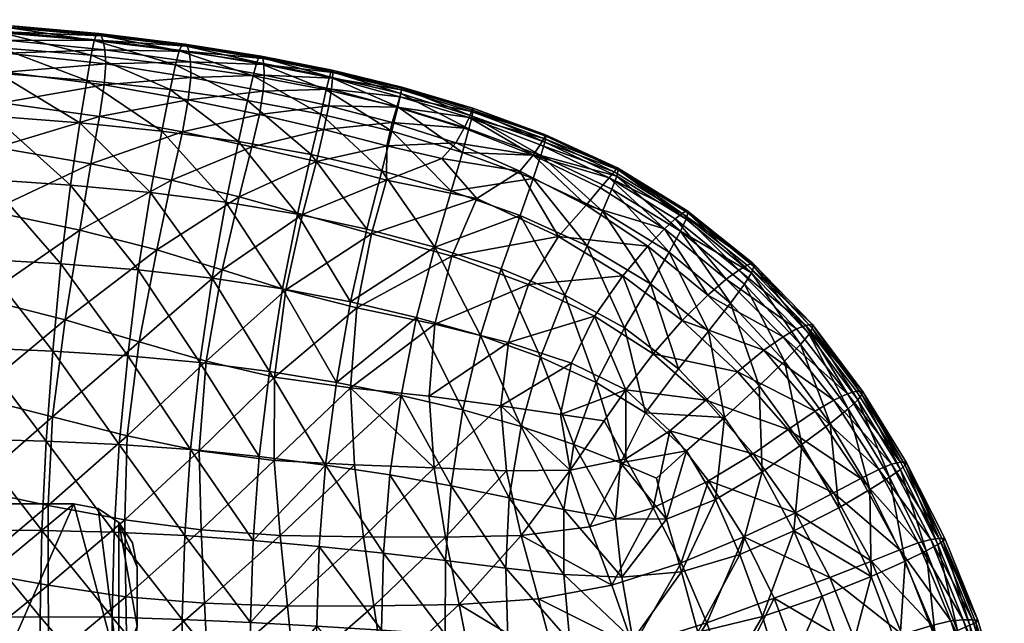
# Model space of a CAD drawing. Header units: inches. Extents: x -36.7 to 36.7, y -12.4 to 12.4.
# Tile 43 of 43: x 26.9 to 36.1, y 6.8 to 12.4. Entities that reach past the tile are written whole.
import ezdxf

# ---------------------------------------------------------------- set-up
doc = ezdxf.new("R2010")
doc.units = ezdxf.units.IN
doc.header["$MEASUREMENT"] = 0
doc.layers.add('AFUCH-3-BSPT', color=4, linetype='Continuous')
doc.layers.add('AFUCH-3-STUP', color=5, linetype='Continuous')

msp = doc.modelspace()

# ---------------------------------------------------------------- meshes
at = {"layer": 'AFUCH-3-BSPT'}
mesh = msp.add_polyface(dxfattribs=at)
corners = [(25.6378, 3.9202, 13.0186), (25.6579, 4.0731, 13.0186), (25.7169, 4.2155, 13.0186), (25.8108, 4.3378, 13.0186), (27.7877, 6.3147, 13.0186), (27.8815, 6.437, 13.0186), (27.9405, 6.5794, 13.0186), (27.9606, 6.7323, 13.0186), (27.9606, 7.2835, 13.0186), (27.9157, 7.5095, 13.0186), (27.7877, 7.701, 13.0186), (27.5961, 7.8291, 13.0186), (27.3701, 7.874, 13.0186), (21.5433, 7.874, 13.0186), (21.3173, 7.8291, 13.0186), (21.1257, 7.701, 13.0186), (20.9977, 7.5095, 13.0186), (20.9528, 7.2835, 13.0186), (20.9528, 6.7323, 13.0186), (20.9729, 6.5794, 13.0186), (21.0319, 6.437, 13.0186), (21.1257, 6.3147, 13.0186), (23.1026, 4.3378, 13.0186), (23.1965, 4.2155, 13.0186), (23.2555, 4.0731, 13.0186), (23.2756, 3.9202, 13.0186), (23.2756, -3.9202, 13.0186), (23.2555, -4.0731, 13.0186), (23.1965, -4.2155, 13.0186), (23.1026, -4.3378, 13.0186), (21.1257, -6.3147, 13.0186), (21.0319, -6.437, 13.0186), (20.9729, -6.5794, 13.0186), (20.9528, -6.7323, 13.0186), (20.9528, -7.2835, 13.0186), (20.9977, -7.5095, 13.0186), (21.1257, -7.701, 13.0186), (21.3173, -7.8291, 13.0186), (21.5433, -7.874, 13.0186), (27.3701, -7.874, 13.0186), (27.5961, -7.8291, 13.0186), (27.7877, -7.701, 13.0186), (27.9157, -7.5095, 13.0186), (27.9606, -7.2835, 13.0186), (27.9606, -6.7323, 13.0186), (27.9405, -6.5794, 13.0186), (27.8815, -6.437, 13.0186), (27.7877, -6.3147, 13.0186), (25.8108, -4.3378, 13.0186), (25.7169, -4.2155, 13.0186), (25.6579, -4.0731, 13.0186), (25.6378, -3.9202, 13.0186), (27.7877, 6.3147, 13.1436), (25.8108, 4.3378, 13.1436), (25.7169, 4.2155, 13.1436), (25.6579, 4.0731, 13.1436), (25.6378, 3.9202, 13.1436), (25.6378, -3.9202, 13.1436), (25.6579, -4.0731, 13.1436), (25.7169, -4.2155, 13.1436), (25.8108, -4.3378, 13.1436), (27.7877, -6.3147, 13.1436), (27.8815, -6.437, 13.1436), (27.9405, -6.5794, 13.1436), (27.9606, -6.7323, 13.1436), (27.9606, -7.2835, 13.1436), (27.9157, -7.5095, 13.1436), (27.7877, -7.701, 13.1436), (27.5961, -7.8291, 13.1436), (27.3701, -7.874, 13.1436), (21.5433, -7.874, 13.1436), (21.3173, -7.8291, 13.1436), (21.1257, -7.701, 13.1436), (20.9977, -7.5095, 13.1436), (20.9528, -7.2835, 13.1436), (20.9528, -6.7323, 13.1436), (20.9729, -6.5794, 13.1436), (21.0319, -6.437, 13.1436), (21.1257, -6.3147, 13.1436), (23.1026, -4.3378, 13.1436), (23.1965, -4.2155, 13.1436), (23.2555, -4.0731, 13.1436), (23.2756, -3.9202, 13.1436), (23.2756, 3.9202, 13.1436), (23.2555, 4.0731, 13.1436), (23.1965, 4.2155, 13.1436), (23.1026, 4.3378, 13.1436), (21.1257, 6.3147, 13.1436), (21.0319, 6.437, 13.1436), (20.9729, 6.5794, 13.1436), (20.9528, 6.7323, 13.1436), (20.9528, 7.2835, 13.1436), (20.9977, 7.5095, 13.1436), (21.1257, 7.701, 13.1436), (21.3173, 7.8291, 13.1436), (21.5433, 7.874, 13.1436), (27.3701, 7.874, 13.1436), (27.5961, 7.8291, 13.1436), (27.7877, 7.701, 13.1436), (27.9157, 7.5095, 13.1436), (27.9606, 7.2835, 13.1436), (27.9606, 6.7323, 13.1436), (27.9405, 6.5794, 13.1436), (27.8815, 6.437, 13.1436)]
mesh.append_faces([[corners[k] for k in face] for face in [(15, 17, 16), (41, 43, 42), (72, 74, 73), (98, 100, 99), (5, 52, 4), (102, 7, 101), (3, 52, 53), (1, 56, 0), (54, 3, 53), (51, 56, 57), (49, 60, 48), (58, 51, 57), (47, 60, 61), (45, 64, 44), (62, 47, 61), (43, 64, 65), (40, 69, 39), (43, 66, 42), (70, 39, 69), (35, 74, 34), (38, 71, 37), (33, 74, 75), (31, 78, 30), (76, 33, 75), (29, 78, 79), (27, 82, 26), (80, 29, 79), (25, 82, 83), (23, 86, 22), (84, 25, 83), (21, 86, 87), (19, 90, 18), (88, 21, 87), (17, 90, 91), (14, 95, 13), (17, 92, 16), (96, 13, 95), (9, 100, 8), (12, 97, 11), (7, 100, 101)]], dxfattribs={"vtx0": -1})
mesh.append_faces([[corners[k] for k in face] for face in [(0, 24, 1), (23, 1, 24), (3, 12, 4), (4, 7, 5), (21, 13, 22), (20, 18, 21), (51, 26, 0), (50, 27, 51), (49, 28, 50), (48, 28, 49), (38, 29, 39), (37, 30, 38), (36, 30, 37), (33, 30, 34), (47, 39, 48), (46, 44, 47), (52, 96, 53), (53, 85, 54), (95, 86, 96), (94, 87, 95), (93, 87, 94), (84, 55, 85), (83, 56, 84), (82, 57, 83), (81, 57, 82), (80, 58, 81), (60, 69, 61), (61, 64, 62), (78, 70, 79), (77, 75, 78), (90, 87, 91), (103, 101, 52)]], dxfattribs={"vtx0": -1, "vtx1": -1})
mesh.append_faces([[corners[k] for k in face] for face in [(22, 12, 3), (10, 7, 4), (21, 17, 15), (39, 29, 48), (34, 30, 36), (47, 44, 41), (96, 86, 53), (91, 87, 93), (79, 69, 60), (67, 64, 61), (78, 74, 72), (52, 101, 98)]], dxfattribs={"vtx0": -1, "vtx1": -1, "vtx2": -1})
mesh.append_faces([[corners[k] for k in face] for face in [(10, 8, 7), (4, 12, 11), (22, 13, 12), (21, 18, 17), (85, 55, 54), (67, 65, 64), (61, 69, 68), (79, 70, 69), (78, 75, 74)]], dxfattribs={"vtx0": -1, "vtx2": -1})
mesh.append_faces([[corners[k] for k in face] for face in [(9, 8, 10), (19, 18, 20), (35, 34, 36), (32, 31, 33), (45, 44, 46), (92, 91, 93), (66, 65, 67), (76, 75, 77), (89, 88, 90), (102, 101, 103), (103, 52, 5), (6, 7, 102), (4, 52, 3), (55, 56, 1), (2, 3, 54), (0, 56, 51), (59, 60, 49), (50, 51, 58), (48, 60, 47), (63, 64, 45), (46, 47, 62), (44, 64, 43), (68, 69, 40), (41, 67, 40), (42, 66, 41), (65, 66, 43), (38, 39, 70), (73, 74, 35), (36, 72, 35), (37, 71, 36), (70, 71, 38), (34, 74, 33), (77, 78, 31), (32, 33, 76), (30, 78, 29), (81, 82, 27), (28, 29, 80), (26, 82, 25), (85, 86, 23), (24, 25, 84), (22, 86, 21), (89, 90, 19), (20, 21, 88), (18, 90, 17), (94, 95, 14), (15, 93, 14), (16, 92, 15), (91, 92, 17), (12, 13, 96), (99, 100, 9), (10, 98, 9), (11, 97, 10), (96, 97, 12), (8, 100, 7)]], dxfattribs={"vtx1": -1})
mesh.append_faces([[corners[k] for k in face] for face in [(25, 24, 0), (26, 25, 0), (2, 1, 23), (3, 2, 23), (23, 22, 3), (11, 10, 4), (14, 13, 21), (15, 14, 21), (27, 26, 51), (28, 27, 50), (29, 28, 48), (30, 29, 38), (31, 30, 33), (40, 39, 47), (41, 40, 47), (44, 43, 41), (97, 96, 52), (98, 97, 52), (86, 85, 53), (87, 86, 95), (56, 55, 84), (57, 56, 83), (58, 57, 81), (59, 58, 80), (60, 59, 80), (80, 79, 60), (68, 67, 61), (71, 70, 78), (72, 71, 78), (88, 87, 90), (101, 100, 98)]], dxfattribs={"vtx1": -1, "vtx2": -1})
mesh.append_faces([[corners[k] for k in face] for face in [(7, 6, 5), (64, 63, 62), (102, 103, 5), (5, 6, 102), (54, 55, 1), (1, 2, 54), (58, 59, 49), (49, 50, 58), (62, 63, 45), (45, 46, 62), (67, 68, 40), (66, 67, 41), (72, 73, 35), (71, 72, 36), (76, 77, 31), (31, 32, 76), (80, 81, 27), (27, 28, 80), (84, 85, 23), (23, 24, 84), (88, 89, 19), (19, 20, 88), (93, 94, 14), (92, 93, 15), (98, 99, 9), (97, 98, 10)]], dxfattribs={"vtx2": -1})
at = {"layer": 'AFUCH-3-STUP'}
mesh = msp.add_polyface(dxfattribs=at)
corners = [(26.7166, 12.3354, 15.323), (26.7101, 12.321, 15.6525), (27.5797, 12.2494, 15.6471), (27.6675, 11.9768, 14.453), (27.6514, 11.7813, 14.306), (26.732, 11.8985, 14.3284), (26.7379, 12.1971, 14.6329), (26.741, 12.0763, 14.4748), (25.8228, 12.1373, 14.4875), (27.6431, 12.1939, 14.8204), (27.6591, 12.1071, 14.6168), (26.6491, 11.1958, 14.0101), (26.6989, 11.6138, 14.1784), (27.6074, 11.4845, 14.1543), (27.5306, 12.0585, 16.163), (27.559, 12.195, 15.9486), (26.7001, 12.2642, 15.9532), (26.7227, 12.317, 15.0521), (26.7302, 12.2734, 14.8299), (25.8281, 12.3254, 14.8391), (27.6037, 12.259, 15.3222), (27.624, 12.2386, 15.051), (25.8196, 11.9678, 14.3391), (25.8259, 12.2575, 14.6447), (25.7753, 11.309, 14.035), (27.49, 11.8214, 16.3253), (26.6849, 12.1265, 16.1635), (27.4257, 11.4276, 16.4797), (26.6609, 11.888, 16.3252), (25.829, 12.3697, 15.0584), (26.6196, 11.4896, 16.4801), (25.8331, 12.3878, 15.3265), (25.8394, 12.3732, 15.6549), (25.838, 12.3165, 15.9548), (25.8008, 11.7036, 14.1941), (25.8339, 12.1774, 16.1645), (25.8241, 11.9384, 16.3253), (25.805, 11.5366, 16.4805)]
mesh.append_faces([[corners[k] for k in face] for face in [(0, 1, 2), (3, 4, 5), (11, 12, 13), (15, 2, 1), (20, 21, 17), (12, 11, 24), (2, 20, 0), (17, 0, 20), (12, 5, 4), (4, 13, 12), (18, 17, 21), (0, 17, 29), (19, 29, 17), (28, 30, 27), (1, 0, 31), (29, 31, 0), (16, 1, 32), (31, 32, 1), (34, 22, 5), (7, 5, 22), (5, 12, 34), (24, 34, 12), (36, 37, 30)]], dxfattribs={"vtx0": -1, "vtx1": -1, "vtx2": -1})
mesh.append_faces([[corners[k] for k in face] for face in [(6, 7, 8), (9, 10, 6), (14, 15, 16), (17, 18, 19), (22, 8, 7), (23, 19, 18), (7, 6, 10), (1, 16, 15), (25, 14, 26), (16, 26, 14), (27, 25, 28), (26, 28, 25), (21, 9, 18), (6, 18, 9), (8, 23, 6), (18, 6, 23), (10, 3, 7), (5, 7, 3), (26, 16, 33), (32, 33, 16), (28, 26, 35), (33, 35, 26), (30, 28, 36), (35, 36, 28)]], dxfattribs={"vtx0": -1, "vtx2": -1})
mesh = msp.add_polyface(dxfattribs=at)
corners = [(28.2678, 11.7356, 16.3211), (28.3168, 11.9681, 16.1574), (27.5306, 12.0585, 16.163), (28.4275, 12.1396, 15.054), (28.4046, 12.1612, 15.3246), (29.1171, 12.0484, 15.3269), (29.1415, 11.9702, 14.8074), (29.1439, 11.8699, 14.5892), (28.4581, 11.9962, 14.5982), (27.49, 11.8214, 16.3253), (27.559, 12.195, 15.9486), (29.1345, 11.7217, 14.4139), (29.1003, 11.5052, 14.2655), (28.4368, 11.6409, 14.2806), (28.4463, 12.0914, 14.8118), (29.0973, 12.0411, 15.635), (29.0301, 11.2017, 14.1198), (28.3826, 11.3419, 14.1339), (27.4257, 11.4276, 16.4797), (28.1899, 11.3478, 16.4765), (29.1326, 12.0258, 15.0578), (28.4611, 11.85, 14.4288), (29.0414, 11.8637, 16.155), (29.0753, 11.9929, 15.9348), (28.3509, 12.099, 15.94), (28.377, 12.1513, 15.6405), (28.9898, 11.6336, 16.3191), (28.9057, 11.251, 16.4744), (29.5847, 11.13, 16.4702), (27.6591, 12.1071, 14.6168), (27.6431, 12.1939, 14.8204), (27.624, 12.2386, 15.051), (27.6675, 11.9768, 14.453), (27.6514, 11.7813, 14.306), (29.6725, 11.5068, 16.3135), (27.6037, 12.259, 15.3222), (27.5797, 12.2494, 15.6471), (27.6074, 11.4845, 14.1543), (27.5272, 11.0449, 13.9828)]
mesh.append_faces([[corners[k] for k in face] for face in [(3, 4, 5), (11, 12, 13), (15, 5, 4), (12, 16, 17), (9, 18, 19), (5, 20, 3), (26, 27, 28), (4, 3, 31), (4, 25, 15), (23, 15, 25), (17, 13, 12), (30, 31, 3), (14, 3, 20), (25, 4, 35), (31, 35, 4), (24, 25, 36), (35, 36, 25), (37, 33, 13), (21, 13, 33), (13, 17, 37), (38, 37, 17), (0, 19, 27)]], dxfattribs={"vtx0": -1, "vtx1": -1, "vtx2": -1})
mesh.append_faces([[corners[k] for k in face] for face in [(0, 1, 2), (6, 7, 8), (2, 9, 0), (10, 2, 1), (8, 14, 6), (21, 8, 7), (22, 23, 24), (25, 24, 23), (19, 0, 9), (29, 30, 14), (8, 21, 32), (33, 32, 21), (22, 26, 34), (20, 6, 14), (3, 14, 30), (32, 29, 8), (14, 8, 29), (13, 21, 11), (7, 11, 21), (1, 24, 10), (36, 10, 24), (26, 22, 1), (24, 1, 22), (27, 26, 0), (1, 0, 26)]], dxfattribs={"vtx0": -1, "vtx2": -1})
mesh = msp.add_polyface(dxfattribs=at)
corners = [(30.3915, 11.5747, 16.1509), (30.3367, 11.35, 16.3152), (30.9951, 11.1488, 16.313), (29.7789, 11.9182, 15.3336), (29.769, 11.9054, 15.6348), (30.4287, 11.7495, 15.647), (30.4289, 11.7594, 15.345), (30.42, 11.6984, 15.9349), (29.7543, 11.8548, 15.929), (29.7723, 11.7407, 14.5822), (29.7835, 11.8421, 14.8034), (30.4099, 11.6697, 14.8025), (30.4254, 11.733, 15.0654), (29.7847, 11.8943, 15.0623), (29.7481, 11.5852, 14.4061), (29.1345, 11.7217, 14.4139), (29.6725, 11.5068, 16.3135), (29.7248, 11.7338, 16.1468), (29.0414, 11.8637, 16.155), (29.0753, 11.9929, 15.9348), (29.1003, 11.5052, 14.2655), (30.3825, 11.5736, 14.5793), (29.5847, 11.13, 16.4702), (28.9898, 11.6336, 16.3191), (30.3405, 11.429, 14.4012), (30.291, 11.213, 14.2571), (29.7016, 11.3632, 14.2555), (30.9337, 11.2399, 14.3954), (31.0917, 11.563, 15.3539), (31.0928, 11.5448, 15.6625), (31.0805, 11.5324, 15.0632), (31.0849, 11.4895, 15.9427), (29.1171, 12.0484, 15.3269), (29.1326, 12.0258, 15.0578), (31.0557, 11.3692, 16.1507), (29.1415, 11.9702, 14.8074), (29.0973, 12.0411, 15.635), (31.0099, 11.3776, 14.5668), (29.1439, 11.8699, 14.5892), (29.0301, 11.2017, 14.1198), (31.0565, 11.477, 14.7921), (30.2427, 10.979, 16.4706)]
mesh.append_faces([[corners[k] for k in face] for face in [(3, 4, 5), (5, 6, 3), (6, 12, 13), (13, 3, 6), (7, 5, 4), (10, 13, 12), (24, 25, 26), (12, 6, 28), (6, 5, 29), (11, 12, 30), (4, 3, 32), (33, 32, 3), (35, 33, 13), (3, 13, 33), (8, 4, 36), (32, 36, 4), (14, 26, 20), (39, 20, 26)]], dxfattribs={"vtx0": -1, "vtx1": -1, "vtx2": -1})
mesh.append_faces([[corners[k] for k in face] for face in [(0, 1, 2), (0, 7, 8), (9, 10, 11), (9, 14, 15), (16, 17, 18), (19, 18, 17), (20, 15, 14), (14, 9, 21), (11, 21, 9), (4, 8, 7), (12, 11, 10), (22, 16, 23), (25, 24, 27), (5, 7, 31), (7, 0, 34), (21, 24, 14), (26, 14, 24), (24, 21, 37), (1, 0, 17), (8, 17, 0), (17, 8, 19), (36, 19, 8), (13, 10, 35), (38, 35, 10), (10, 9, 38), (15, 38, 9), (21, 11, 40), (17, 16, 1), (41, 1, 16)]], dxfattribs={"vtx0": -1, "vtx2": -1})
mesh = msp.add_polyface(dxfattribs=at)
corners = [(31.7712, 11.3155, 15.3656), (31.754, 11.2798, 15.0685), (31.0805, 11.5324, 15.0632), (32.4417, 11.0056, 15.3869), (31.6559, 11.1243, 14.56), (31.0099, 11.3776, 14.5668), (31.0565, 11.477, 14.7921), (31.5322, 10.9756, 14.3654), (31.1283, 10.7201, 14.1497), (30.8028, 11.0924, 14.2702), (30.891, 10.7893, 16.4677), (30.9951, 11.1488, 16.313), (30.3367, 11.35, 16.3152), (31.7737, 11.3007, 15.679), (32.4469, 10.9865, 15.6988), (30.2858, 10.8929, 14.1116), (31.7267, 11.122, 16.1573), (31.763, 11.2445, 15.954), (31.0849, 11.4895, 15.9427), (31.0928, 11.5448, 15.6625), (31.0557, 11.3692, 16.1507), (31.7204, 11.222, 14.7914), (32.3904, 10.8088, 16.1589), (32.4346, 10.9282, 15.962), (30.9337, 11.2399, 14.3954), (32.3036, 10.6032, 16.3144), (31.0917, 11.563, 15.3539), (32.4125, 10.97, 15.0833), (32.3646, 10.9139, 14.797), (32.284, 10.8204, 14.555), (32.1495, 10.6583, 14.3442), (31.6555, 10.9078, 16.3156), (30.3405, 11.429, 14.4012), (30.4289, 11.7594, 15.345), (30.4287, 11.7495, 15.647), (30.4254, 11.733, 15.0654), (30.42, 11.6984, 15.9349), (31.8914, 10.3668, 14.1384), (30.3915, 11.5747, 16.1509), (30.3825, 11.5736, 14.5793), (30.4099, 11.6697, 14.8025), (31.5343, 10.5622, 16.467)]
mesh.append_faces([[corners[k] for k in face] for face in [(0, 1, 2), (1, 0, 3), (7, 8, 9), (13, 14, 3), (9, 8, 15), (17, 13, 19), (26, 19, 13), (2, 26, 0), (3, 27, 1), (14, 13, 17), (6, 2, 1), (13, 0, 26), (3, 0, 13), (19, 26, 33), (18, 19, 34), (26, 2, 35), (21, 1, 27), (37, 8, 7), (10, 41, 31)]], dxfattribs={"vtx0": -1, "vtx1": -1, "vtx2": -1})
mesh.append_faces([[corners[k] for k in face] for face in [(10, 11, 12), (16, 17, 18), (18, 20, 16), (24, 5, 4), (4, 7, 24), (25, 22, 16), (9, 24, 7), (4, 21, 28), (19, 18, 17), (28, 29, 4), (16, 31, 25), (5, 24, 32), (1, 21, 6), (20, 18, 36), (11, 20, 38), (27, 28, 21), (6, 5, 39), (2, 6, 40)]], dxfattribs={"vtx0": -1, "vtx2": -1})
mesh.append_faces([[corners[k] for k in face] for face in [(4, 5, 6), (6, 21, 4), (16, 22, 23), (16, 20, 11), (23, 17, 16), (4, 29, 30), (17, 23, 14), (30, 7, 4), (31, 11, 10), (11, 31, 16)]], dxfattribs={"vtx1": -1, "vtx2": -1})
mesh = msp.add_polyface(dxfattribs=at)
corners = [(26.5042, 9.7884, 13.5569), (26.4263, 8.8751, 13.2728), (25.6863, 9.0312, 13.3042), (27.2495, 10.1123, 16.7865), (27.339, 10.8452, 16.6345), (26.5618, 10.8977, 16.6358), (27.1699, 8.6839, 13.2535), (27.1302, 7.8574, 13.1279), (26.3992, 8.0119, 13.1279), (26.6196, 11.4896, 16.4801), (27.0717, 7.6242, 17.141), (27.1099, 8.4576, 17.0519), (26.4116, 8.4754, 17.056), (26.452, 9.3286, 16.9318), (26.4019, 7.2456, 13.1279), (25.6811, 8.1388, 13.1279), (25.7194, 9.9528, 13.5945), (25.7486, 10.1789, 16.7915), (25.7252, 9.3441, 16.935), (27.8679, 8.5077, 13.2682), (25.7506, 10.7432, 13.8431), (25.7753, 11.309, 14.035), (26.6491, 11.1958, 14.0101), (26.5884, 10.6019, 13.8123), (27.4257, 11.4276, 16.4797), (27.2869, 9.5884, 13.5215), (27.98, 9.3843, 13.5011), (27.172, 9.2984, 16.9291), (27.8721, 9.2535, 16.9254), (27.1306, 7.1148, 13.1279), (27.846, 7.7254, 13.1279), (26.5024, 10.1537, 16.7887), (27.6074, 11.4845, 14.1543), (27.5272, 11.0449, 13.9828), (27.4249, 10.4254, 13.7785), (25.6861, 7.3525, 13.1279), (25.805, 11.5366, 16.4805), (26.3862, 7.63, 17.1468), (25.7771, 10.9348, 16.6375), (25.7067, 8.4815, 17.0596), (27.7465, 7.6088, 17.1347), (27.7938, 8.428, 17.0482), (25.6948, 7.6277, 17.1528)]
mesh.append_faces([[corners[k] for k in face] for face in [(0, 1, 2), (3, 4, 5), (6, 7, 8), (9, 5, 4), (10, 11, 12), (13, 12, 11), (14, 8, 7), (15, 2, 1), (2, 16, 0), (17, 18, 13), (7, 6, 19), (12, 13, 18), (20, 21, 22), (22, 23, 20), (4, 24, 9), (6, 25, 26), (8, 1, 6), (3, 27, 28), (29, 7, 30), (5, 31, 3), (27, 3, 31), (32, 33, 22), (23, 22, 33), (34, 25, 0), (33, 34, 23), (1, 8, 15), (8, 14, 35), (1, 0, 25), (25, 6, 1), (5, 9, 36), (23, 0, 16), (0, 23, 34), (12, 37, 10), (36, 38, 5), (31, 5, 38), (38, 17, 31), (13, 31, 17), (18, 39, 12), (37, 12, 39), (31, 13, 27), (11, 27, 13), (11, 10, 40), (27, 11, 41), (39, 42, 37), (16, 20, 23), (35, 15, 8), (7, 29, 14)]], dxfattribs={"vtx0": -1, "vtx1": -1, "vtx2": -1})
mesh = msp.add_polyface(dxfattribs=at)
corners = [(28.2796, 10.8902, 13.9611), (28.143, 10.2413, 13.7517), (27.4249, 10.4254, 13.7785), (30.0093, 9.7026, 13.734), (30.147, 10.3922, 13.93), (30.8953, 10.1832, 13.942), (28.0833, 10.7752, 16.6312), (28.1899, 11.3478, 16.4765), (27.4257, 11.4276, 16.4797), (29.4572, 10.5757, 16.6242), (29.5847, 11.13, 16.4702), (28.9057, 11.251, 16.4744), (29.9512, 9.7565, 16.7743), (30.5674, 9.611, 16.7678), (30.7373, 10.2656, 16.618), (29.3462, 9.8693, 13.7221), (28.3826, 11.3419, 14.1339), (27.5272, 11.0449, 13.9828), (30.3367, 11.35, 16.3152), (30.2427, 10.979, 16.4706), (30.891, 10.7893, 16.4677), (30.1042, 10.4362, 16.6229), (27.2869, 9.5884, 13.5215), (29.0301, 11.2017, 14.1198), (30.2858, 10.8929, 14.1116), (31.1283, 10.7201, 14.1497), (27.339, 10.8452, 16.6345), (27.2495, 10.1123, 16.7865), (27.9707, 10.0542, 16.7834), (29.6328, 11.066, 14.1148), (29.7016, 11.3632, 14.2555), (30.291, 11.213, 14.2571), (29.5029, 10.5708, 13.9324), (28.9129, 10.7369, 13.9447), (28.7543, 10.0566, 13.7326), (28.7872, 10.6875, 16.6283), (28.659, 9.9781, 16.7805), (29.3171, 9.879, 16.7767), (30.7376, 9.55, 13.7665), (30.9337, 11.2399, 14.3954), (30.8028, 11.0924, 14.2702), (29.6725, 11.5068, 16.3135), (27.98, 9.3843, 13.5011)]
mesh.append_faces([[corners[k] for k in face] for face in [(0, 1, 2), (3, 4, 5), (6, 7, 8), (9, 10, 11), (12, 13, 14), (4, 3, 15), (16, 0, 17), (18, 19, 20), (14, 21, 12), (22, 2, 1), (0, 16, 23), (4, 24, 25), (26, 27, 28), (12, 21, 9), (29, 30, 31), (14, 20, 19), (29, 32, 33), (34, 33, 32), (32, 15, 34), (2, 17, 0), (35, 36, 37), (19, 21, 14), (10, 9, 21), (36, 35, 6), (7, 6, 35), (31, 24, 29), (32, 29, 24), (33, 34, 1), (5, 38, 3), (33, 23, 29), (30, 29, 23), (15, 32, 4), (24, 4, 32), (23, 33, 0), (1, 0, 33), (39, 40, 31), (24, 31, 40), (21, 19, 10), (41, 10, 19), (35, 11, 7), (42, 1, 34), (8, 26, 6), (28, 6, 26), (11, 35, 9), (37, 9, 35), (6, 28, 36), (9, 37, 12)]], dxfattribs={"vtx0": -1, "vtx1": -1, "vtx2": -1})
mesh = msp.add_polyface(dxfattribs=at)
corners = [(32.3036, 10.6032, 16.3144), (32.1588, 10.2787, 16.4633), (32.7503, 9.9243, 16.4606), (32.2265, 9.6238, 13.9744), (32.0141, 9.1857, 13.8448), (31.4243, 9.3773, 13.8046), (32.5065, 9.5133, 16.5978), (31.6112, 9.9202, 13.9574), (31.8914, 10.3668, 14.1384), (32.1495, 10.6583, 14.3442), (32.7265, 10.2764, 14.3236), (32.4921, 10.0009, 14.1328), (31.7248, 9.2421, 16.7472), (31.5418, 8.5949, 16.8756), (32.0356, 8.4275, 16.8495), (31.3574, 10.0642, 16.614), (31.163, 9.4421, 16.7598), (32.284, 10.8204, 14.555), (32.8808, 10.4391, 14.5395), (31.3521, 8.7881, 13.6858), (31.1283, 10.7201, 14.1497), (30.8953, 10.1832, 13.942), (30.147, 10.3922, 13.93), (31.5343, 10.5622, 16.467), (31.951, 9.8178, 16.6062), (32.4707, 8.2553, 16.8162), (32.7035, 8.7213, 16.7135), (32.2418, 9.0061, 16.7304), (31.6555, 10.9078, 16.3156), (31.5322, 10.9756, 14.3654), (32.7753, 9.2719, 13.9927), (32.5196, 8.9358, 13.8781), (31.9096, 8.7058, 13.7458), (32.5197, 8.2935, 13.7776), (32.3184, 8.6476, 13.7954), (30.6849, 8.8775, 13.6268), (30.7376, 9.55, 13.7665), (31.0004, 8.7493, 16.893), (30.891, 10.7893, 16.4677), (30.7373, 10.2656, 16.618), (30.7325, 8.2087, 13.5288), (30.5674, 9.611, 16.7678)]
mesh.append_faces([[corners[k] for k in face] for face in [(0, 1, 2), (3, 4, 5), (6, 2, 1), (5, 7, 3), (10, 11, 8), (12, 13, 14), (15, 16, 12), (19, 5, 4), (20, 21, 22), (7, 8, 11), (11, 3, 7), (23, 15, 24), (12, 24, 15), (25, 26, 27), (6, 27, 26), (13, 12, 16), (21, 20, 8), (28, 23, 1), (24, 1, 23), (30, 3, 11), (3, 30, 31), (4, 32, 19), (33, 34, 31), (35, 36, 5), (7, 5, 36), (36, 21, 7), (8, 7, 21), (1, 24, 6), (27, 6, 24), (14, 27, 12), (24, 12, 27), (32, 4, 31), (31, 4, 3), (16, 37, 13), (23, 38, 39), (16, 15, 39), (39, 15, 23), (5, 19, 35), (40, 35, 19), (37, 16, 41), (39, 41, 16), (31, 34, 32)]], dxfattribs={"vtx0": -1, "vtx1": -1, "vtx2": -1})
mesh.append_faces([[corners[k] for k in face] for face in [(8, 9, 10), (9, 17, 18), (1, 0, 28)]], dxfattribs={"vtx0": -1, "vtx2": -1})
mesh.append_faces([[corners[k] for k in face] for face in [(29, 9, 8)]], dxfattribs={"vtx1": -1, "vtx2": -1})
mesh = msp.add_polyface(dxfattribs=at)
corners = [(33.0461, 10.5805, 15.0988), (33.6531, 10.0979, 15.1078), (33.5746, 10.0537, 14.7894), (32.9809, 10.53, 14.7962), (32.3646, 10.9139, 14.797), (33.2921, 9.4832, 16.4572), (33.0101, 9.1334, 16.5896), (33.4406, 8.6794, 16.5882), (32.8808, 10.4391, 14.5395), (32.7265, 10.2764, 14.3236), (32.1495, 10.6583, 14.3442), (33.03, 10.4152, 16.1606), (33.6256, 9.9219, 16.1631), (33.6934, 10.0285, 15.9773), (33.0902, 10.6099, 15.4175), (33.0985, 10.5873, 15.7214), (33.7142, 10.0869, 15.7382), (32.3904, 10.8088, 16.1589), (32.3036, 10.6032, 16.3144), (32.9234, 10.2211, 16.3146), (33.8088, 9.3056, 14.3183), (33.5619, 9.1042, 14.1476), (33.0458, 9.5823, 14.1353), (33.267, 8.8405, 14.0084), (32.7753, 9.2719, 13.9927), (32.284, 10.8204, 14.555), (32.4417, 11.0056, 15.3869), (32.4469, 10.9865, 15.6988), (33.4962, 9.7456, 16.314), (33.2857, 9.8207, 14.3128), (33.4575, 9.9687, 14.5245), (33.0834, 10.5289, 15.9704), (32.4346, 10.9282, 15.962), (32.7503, 9.9243, 16.4606), (32.4125, 10.97, 15.0833), (32.5196, 8.9358, 13.8781), (33.7062, 10.1173, 15.4398), (32.5065, 9.5133, 16.5978), (32.4921, 10.0009, 14.1328), (33.7643, 8.9739, 16.4576), (32.9291, 8.5545, 13.8874), (32.7035, 8.7213, 16.7135)]
mesh.append_faces([[corners[k] for k in face] for face in [(0, 1, 2), (5, 6, 7), (14, 15, 16), (20, 21, 22), (21, 23, 24), (26, 27, 15), (15, 14, 26), (0, 34, 26), (24, 22, 21), (35, 24, 23), (31, 15, 27), (6, 5, 33), (19, 33, 5), (0, 14, 36), (26, 14, 0), (33, 37, 6), (22, 38, 9), (38, 22, 24), (36, 1, 0), (7, 39, 5), (4, 34, 0), (23, 40, 35), (41, 6, 37), (7, 6, 41)]], dxfattribs={"vtx0": -1, "vtx1": -1, "vtx2": -1})
mesh.append_faces([[corners[k] for k in face] for face in [(0, 3, 4), (8, 9, 10), (17, 18, 19), (28, 12, 11), (22, 29, 20), (11, 31, 32), (33, 19, 18), (11, 19, 28), (5, 28, 19), (19, 11, 17), (32, 17, 11), (15, 31, 13), (27, 32, 31)]], dxfattribs={"vtx0": -1, "vtx2": -1})
mesh.append_faces([[corners[k] for k in face] for face in [(11, 12, 13), (2, 3, 0), (8, 25, 4), (3, 2, 30), (8, 30, 29), (13, 31, 11), (30, 8, 3), (4, 3, 8), (9, 29, 22), (29, 9, 8)]], dxfattribs={"vtx1": -1, "vtx2": -1})
mesh = msp.add_polyface(dxfattribs=at)
corners = [(33.9875, 9.4315, 14.5226), (33.8088, 9.3056, 14.3183), (33.2857, 9.8207, 14.3128), (34.1622, 8.4256, 16.4589), (34.4259, 8.624, 16.3141), (33.9992, 9.203, 16.3147), (34.2302, 9.4563, 15.9792), (34.1495, 9.3598, 16.1649), (34.5935, 8.7599, 16.1638), (34.5872, 8.9007, 14.7869), (34.4613, 8.8412, 14.5309), (34.2591, 9.5479, 15.4424), (34.2581, 9.511, 15.7403), (34.722, 8.892, 15.736), (33.7142, 10.0869, 15.7382), (33.7062, 10.1173, 15.4398), (33.0902, 10.6099, 15.4175), (34.6857, 8.8439, 15.9778), (34.7288, 8.9254, 15.4354), (34.6731, 8.923, 15.1033), (34.2005, 9.5378, 15.1068), (34.1137, 9.5039, 14.7855), (33.6531, 10.0979, 15.1078), (33.6934, 10.0285, 15.9773), (33.7643, 8.9739, 16.4576), (35.1257, 8.2336, 15.7321), (35.0816, 8.2607, 15.0989), (35.0001, 8.2443, 14.7938), (33.5746, 10.0537, 14.7894), (33.4575, 9.9687, 14.5245), (34.2855, 8.7365, 14.3347), (33.5619, 9.1042, 14.1476), (33.6256, 9.9219, 16.1631), (34.035, 8.5678, 14.1675), (33.267, 8.8405, 14.0084), (33.0985, 10.5873, 15.7214), (33.4962, 9.7456, 16.314), (35.0823, 8.1934, 15.9769), (33.2921, 9.4832, 16.4572), (33.4406, 8.6794, 16.5882), (33.7908, 8.1722, 16.5931)]
mesh.append_faces([[corners[k] for k in face] for face in [(11, 12, 13), (14, 15, 16), (18, 19, 20), (11, 20, 22), (12, 11, 15), (15, 14, 12), (5, 24, 3), (18, 13, 25), (26, 19, 18), (28, 22, 20), (20, 11, 18), (13, 18, 11), (30, 33, 31), (34, 31, 33), (23, 14, 35), (6, 12, 14), (17, 13, 12), (20, 19, 9), (9, 19, 26), (22, 15, 11), (36, 38, 24), (24, 39, 40)]], dxfattribs={"vtx0": -1, "vtx1": -1, "vtx2": -1})
mesh.append_faces([[corners[k] for k in face] for face in [(0, 1, 2), (3, 4, 5), (6, 7, 8), (9, 10, 0), (8, 17, 6), (0, 21, 9), (7, 5, 4), (1, 0, 10), (7, 6, 23), (10, 9, 27), (4, 8, 7), (29, 28, 21), (21, 0, 29), (2, 29, 0), (10, 30, 1), (31, 1, 30), (23, 32, 7), (5, 7, 32), (14, 23, 6), (20, 21, 28), (32, 36, 5), (24, 5, 36), (12, 6, 17), (13, 17, 37)]], dxfattribs={"vtx0": -1, "vtx2": -1})
mesh.append_faces([[corners[k] for k in face] for face in [(9, 21, 20)]], dxfattribs={"vtx1": -1, "vtx2": -1})
mesh = msp.add_polyface(dxfattribs=at)
corners = [(28.659, 9.9781, 16.7805), (28.5459, 9.1908, 16.9221), (29.194, 9.1064, 16.9177), (30.5674, 9.611, 16.7678), (29.9512, 9.7565, 16.7743), (29.8187, 9.0038, 16.9133), (29.2422, 9.0531, 13.5227), (29.2375, 8.2777, 13.377), (28.5385, 8.3687, 13.3126), (28.5561, 7.632, 13.1864), (28.6027, 9.2037, 13.5017), (29.9495, 8.9544, 13.5685), (30.6849, 8.8775, 13.6268), (30.7325, 8.2087, 13.5288), (27.8721, 9.2535, 16.9254), (27.9707, 10.0542, 16.7834), (27.2495, 10.1123, 16.7865), (30.4222, 8.8852, 16.905), (30.3169, 8.1452, 17.0233), (30.8903, 8.0426, 17.0088), (29.0992, 8.3149, 17.0395), (27.98, 9.3843, 13.5011), (27.8679, 8.5077, 13.2682), (27.1699, 8.6839, 13.2535), (29.719, 8.2352, 17.0327), (29.0424, 7.5309, 17.1236), (31.0004, 8.7493, 16.893), (29.3462, 9.8693, 13.7221), (30.0093, 9.7026, 13.734), (30.7376, 9.55, 13.7665), (29.3171, 9.879, 16.7767), (29.9869, 8.2381, 13.4516), (29.2944, 7.5787, 13.2879), (27.7938, 8.428, 17.0482), (27.172, 9.2984, 16.9291), (27.846, 7.7254, 13.1279), (27.1302, 7.8574, 13.1279), (28.4574, 8.3811, 17.0437), (28.4044, 7.5778, 17.1294), (28.143, 10.2413, 13.7517), (27.2869, 9.5884, 13.5215), (28.7543, 10.0566, 13.7326), (30.0728, 7.566, 13.3775), (27.7465, 7.6088, 17.1347), (27.1099, 8.4576, 17.0519)]
mesh.append_faces([[corners[k] for k in face] for face in [(0, 1, 2), (3, 4, 5), (6, 7, 8), (9, 8, 7), (8, 10, 6), (11, 12, 13), (14, 15, 16), (17, 18, 19), (20, 2, 1), (21, 22, 23), (24, 20, 25), (2, 20, 24), (3, 17, 26), (6, 27, 28), (29, 12, 11), (22, 21, 10), (2, 30, 0), (11, 31, 7), (32, 7, 31), (33, 14, 34), (28, 11, 6), (7, 6, 11), (22, 35, 36), (10, 8, 22), (35, 22, 8), (14, 33, 37), (38, 37, 33), (39, 21, 40), (11, 28, 29), (10, 41, 27), (27, 6, 10), (5, 17, 3), (17, 5, 24), (24, 18, 17), (41, 10, 21), (42, 31, 13), (13, 31, 11), (1, 0, 15), (5, 4, 30), (30, 2, 5), (24, 5, 2), (15, 14, 1), (37, 1, 14), (25, 20, 37), (1, 37, 20), (43, 33, 44)]], dxfattribs={"vtx0": -1, "vtx1": -1, "vtx2": -1})
mesh = msp.add_polyface(dxfattribs=at)
corners = [(25, -4.5366, 13.1279), (25, -3.8239, 13.1279), (25, 9.0889, 13.3191), (25, -5.2484, 13.1279), (25, -5.9593, 13.1279), (25, 0, 17.4408), (25, -0.8895, 17.4379), (25, -1.6078, 17.431), (25, -3.0589, 17.3864), (26.3727, -0.9098, 17.4229), (26.3717, 0, 17.4372), (25.6877, -0.8968, 17.4301), (25.6871, 0, 17.4379), (25, 0, 17.4408), (27.0519, -0.9165, 17.4201), (27.0511, 0, 17.434), (27.0521, -1.638, 17.4045), (27.0516, -2.3631, 17.3813), (27.7238, -1.6391, 17.3997), (25.6875, -1.6154, 17.4209), (25, -0.8895, 17.4379), (26.3726, -1.6294, 17.4105), (25.6868, -2.3384, 17.4002), (27.7241, -0.9173, 17.4145), (25, -1.6078, 17.431), (25, -1.6852, 13.1279), (25.7349, -1.6627, 13.1281), (25, -2.3981, 13.1279), (26.3718, -2.3529, 17.3907), (26.4972, 0, 13.128), (26.4903, -0.9229, 13.1281), (25.743, 0, 13.1281), (25.7412, -0.9546, 13.1281), (25, -0.9708, 13.1279), (27.2612, -0.909, 13.128), (27.2771, 0, 13.1277), (26.4762, -1.6133, 13.1281), (27.2384, -1.5908, 13.1281), (27.2159, -2.2666, 13.1281), (26.4626, -2.3037, 13.1281), (25, 0, 13.1279), (25, 0, 17.4408), (25.6871, 0, 17.4379), (25.6877, 0.8968, 17.4301), (26.3727, 0.9098, 17.4229), (26.3717, 0, 17.4372), (27.0511, 0, 17.434), (27.2612, 0.909, 13.128), (27.2771, 0, 13.1277), (26.4972, 0, 13.128), (25, -3.8239, 13.1279), (25, -4.5366, 13.1279), (25, 9.0889, 13.3191), (25, -5.2484, 13.1279), (25, -5.9593, 13.1279), (25, -0.8895, 17.4379), (25, 0, 17.4408), (25, -1.6078, 17.431), (25, -3.0589, 17.3864)]
mesh.append_faces([[corners[k] for k in face] for face in [(0, 1, 2), (3, 0, 2), (4, 3, 2), (5, 6, 7), (5, 7, 8), (9, 10, 11), (12, 13, 11), (14, 15, 9), (16, 17, 18), (16, 18, 14), (11, 19, 9), (20, 11, 13), (10, 9, 15), (11, 20, 19), (21, 9, 19), (9, 21, 14), (19, 22, 21), (14, 23, 15), (24, 19, 20), (19, 24, 22), (25, 26, 27), (21, 28, 16), (16, 14, 21), (12, 11, 10), (29, 30, 31), (32, 31, 30), (32, 33, 31), (30, 29, 34), (35, 34, 29), (30, 36, 32), (36, 30, 37), (34, 37, 30), (37, 38, 36), (36, 39, 26), (26, 25, 32), (26, 32, 36), (40, 31, 33), (33, 32, 25), (41, 42, 43), (44, 45, 46), (43, 42, 45), (47, 48, 49), (50, 51, 52), (51, 53, 52), (53, 54, 52), (55, 56, 57), (57, 56, 58)]], dxfattribs={"vtx0": -1, "vtx1": -1, "vtx2": -1})
mesh = msp.add_polyface(dxfattribs=at)
corners = [(30.8903, 8.0426, 17.0088), (31.0004, 8.7493, 16.893), (30.4222, 8.8852, 16.905), (31.4609, 5.9404, 17.157), (31.418, 6.6141, 17.1214), (30.8331, 6.6538, 17.1508), (31.5435, 7.5794, 13.5537), (31.7046, 6.9884, 13.5236), (30.9632, 6.9348, 13.4253), (31.3521, 8.7881, 13.6858), (31.4075, 8.1798, 13.6045), (30.7325, 8.2087, 13.5288), (32.0735, 5.9382, 17.1005), (30.8386, 7.5614, 13.4648), (32.2418, 9.0061, 16.7304), (32.0356, 8.4275, 16.8495), (32.4707, 8.2553, 16.8162), (31.9096, 8.7058, 13.7458), (32.0003, 8.1885, 13.6844), (31.9975, 6.5906, 17.0633), (32.7002, 5.9708, 17.0162), (32.4246, 7.7334, 16.8906), (30.8382, 7.3457, 17.0978), (31.3989, 7.273, 17.0652), (31.8621, 6.3932, 13.5066), (31.4322, 7.9307, 16.9845), (31.9418, 7.2138, 17.0134), (32.3184, 8.6476, 13.7954), (32.5197, 8.2935, 13.7776), (32.5879, 6.5479, 13.6234), (32.7669, 5.9498, 13.6194), (31.94, 7.8212, 16.9439), (31.5418, 8.5949, 16.8756), (32.1843, 7.6597, 13.6505), (32.5848, 6.6051, 16.9839), (32.4833, 7.1896, 16.9428), (30.8538, 5.9586, 17.1888), (31.0851, 6.3152, 13.4013), (32.3897, 7.1153, 13.633), (30.2635, 6.2887, 13.3027)]
mesh.append_faces([[corners[k] for k in face] for face in [(0, 1, 2), (3, 4, 5), (6, 7, 8), (9, 10, 11), (4, 3, 12), (8, 13, 6), (14, 15, 16), (9, 17, 18), (19, 12, 20), (21, 16, 15), (0, 22, 23), (8, 7, 24), (22, 5, 4), (25, 23, 26), (12, 19, 4), (13, 11, 10), (27, 28, 18), (24, 29, 30), (26, 31, 25), (32, 25, 31), (10, 6, 13), (33, 18, 28), (34, 35, 26), (31, 26, 35), (5, 36, 3), (23, 4, 19), (4, 23, 22), (20, 34, 19), (31, 15, 32), (15, 31, 21), (24, 37, 8), (38, 7, 6), (29, 24, 7), (1, 0, 25), (23, 25, 0), (26, 19, 34), (19, 26, 23), (25, 32, 1), (6, 33, 38), (18, 33, 6), (7, 38, 29), (18, 10, 9), (6, 10, 18), (35, 21, 31), (18, 17, 27), (8, 37, 39)]], dxfattribs={"vtx0": -1, "vtx1": -1, "vtx2": -1})
mesh = msp.add_polyface(dxfattribs=at)
corners = [(32.7035, 8.7213, 16.7135), (33.0858, 8.3666, 16.7044), (33.4406, 8.6794, 16.5882), (33.7085, 8.3413, 14.0239), (33.2915, 8.089, 13.8964), (32.9291, 8.5545, 13.8874), (33.7946, 6.823, 16.7526), (33.1903, 6.678, 16.8781), (33.3447, 6.0515, 16.9019), (32.775, 7.8347, 13.7656), (33.0355, 7.3224, 13.7579), (32.3897, 7.1153, 13.633), (33.5847, 7.4, 16.7341), (33.0379, 7.2397, 16.8492), (32.4833, 7.1896, 16.9428), (32.5848, 6.6051, 16.9839), (34.4246, 7.1866, 14.0557), (33.9051, 6.9937, 13.906), (33.6216, 7.5668, 13.8978), (33.2761, 6.7634, 13.7583), (33.4873, 6.1563, 13.7573), (32.7669, 5.9498, 13.6194), (33.3564, 7.9138, 16.7164), (34.035, 8.5678, 14.1675), (33.267, 8.8405, 14.0084), (32.5879, 6.5479, 13.6234), (32.5196, 8.9358, 13.8781), (32.5197, 8.2935, 13.7776), (33.7908, 8.1722, 16.5931), (34.1622, 8.4256, 16.4589), (33.7643, 8.9739, 16.4576), (32.9005, 7.7301, 16.8174), (32.1843, 7.6597, 13.6505), (34.0885, 7.6204, 16.602), (32.7002, 5.9708, 17.0162), (34.1016, 7.7882, 14.0425), (33.9884, 6.1828, 16.7686), (32.4707, 8.2553, 16.8162), (34.1405, 6.3664, 13.9087), (32.4246, 7.7334, 16.8906), (32.8072, 8.1117, 16.7859)]
mesh.append_faces([[corners[k] for k in face] for face in [(0, 1, 2), (3, 4, 5), (6, 7, 8), (9, 10, 11), (7, 6, 12), (13, 14, 15), (5, 4, 9), (16, 17, 18), (19, 20, 21), (2, 1, 22), (23, 3, 24), (20, 19, 17), (21, 25, 19), (26, 5, 27), (28, 29, 30), (14, 13, 31), (22, 31, 13), (11, 32, 9), (10, 9, 4), (18, 17, 19), (33, 12, 6), (12, 33, 28), (34, 8, 7), (4, 3, 35), (5, 24, 3), (8, 36, 6), (7, 15, 34), (22, 28, 2), (31, 22, 1), (1, 0, 37), (9, 27, 5), (27, 9, 32), (28, 22, 12), (13, 12, 22), (25, 11, 10), (17, 38, 20), (37, 39, 31), (37, 40, 1), (12, 13, 7), (15, 7, 13), (19, 10, 18), (10, 19, 25), (31, 39, 14), (4, 18, 10), (35, 18, 4), (1, 40, 31), (31, 40, 37)]], dxfattribs={"vtx0": -1, "vtx1": -1, "vtx2": -1})
mesh = msp.add_polyface(dxfattribs=at)
corners = [(34.7288, 8.9254, 15.4354), (35.1361, 8.2617, 15.427), (35.0816, 8.2607, 15.0989), (35.322, 7.4353, 16.1639), (35.4318, 7.4939, 15.9773), (35.0823, 8.1934, 15.9769), (35.2466, 7.5084, 14.5627), (35.0752, 7.4461, 14.3785), (34.7121, 8.1111, 14.3594), (34.4583, 7.9751, 14.1929), (35.444, 7.5503, 15.0906), (35.3667, 7.5416, 14.8006), (35.0001, 8.2443, 14.7938), (35.1257, 8.2336, 15.7321), (33.6216, 7.5668, 13.8978), (34.1016, 7.7882, 14.0425), (34.4246, 7.1866, 14.0557), (34.7978, 8.0076, 16.3146), (34.5061, 7.8377, 16.4626), (34.8091, 7.1959, 16.4684), (34.8805, 8.1949, 14.5477), (35.7554, 6.7926, 15.0822), (35.4812, 7.5264, 15.7277), (34.9804, 8.1226, 16.163), (35.1262, 7.3394, 16.3171), (34.8128, 7.3388, 14.2121), (35.8046, 6.7878, 15.3998), (35.497, 7.5498, 15.4144), (34.0885, 7.6204, 16.602), (34.6857, 8.8439, 15.9778), (35.6671, 6.7914, 14.8087), (34.4613, 8.8412, 14.5309), (34.2855, 8.7365, 14.3347), (34.1622, 8.4256, 16.4589), (33.7908, 8.1722, 16.5931), (34.035, 8.5678, 14.1675), (34.5935, 8.7599, 16.1638), (34.722, 8.892, 15.736), (34.5872, 8.9007, 14.7869), (33.7085, 8.3413, 14.0239), (34.4259, 8.624, 16.3141)]
mesh.append_faces([[corners[k] for k in face] for face in [(0, 1, 2), (13, 1, 0), (14, 15, 16), (17, 18, 19), (11, 10, 21), (1, 13, 22), (7, 25, 9), (26, 27, 22), (25, 16, 15), (19, 18, 28), (15, 9, 25), (22, 27, 1), (10, 2, 1), (33, 34, 28), (4, 22, 13), (5, 13, 37), (10, 27, 26), (1, 27, 10), (12, 2, 10), (8, 9, 35), (39, 35, 9), (9, 15, 39), (28, 18, 33), (40, 33, 18)]], dxfattribs={"vtx0": -1, "vtx1": -1, "vtx2": -1})
mesh.append_faces([[corners[k] for k in face] for face in [(3, 4, 5), (6, 7, 8), (9, 8, 7), (10, 11, 12), (20, 12, 11), (5, 23, 3), (24, 3, 23), (8, 20, 6), (19, 24, 17), (23, 5, 29), (23, 17, 24), (11, 6, 20), (6, 11, 30), (12, 20, 31), (32, 31, 20), (35, 32, 8), (20, 8, 32), (17, 23, 36), (29, 36, 23), (13, 5, 4), (2, 12, 38), (36, 40, 17), (18, 17, 40)]], dxfattribs={"vtx0": -1, "vtx2": -1})
mesh = msp.add_polyface(dxfattribs=at)
corners = [(30.8382, 7.3457, 17.0978), (30.8903, 8.0426, 17.0088), (30.3169, 8.1452, 17.0233), (27.846, 7.7254, 13.1279), (27.8541, 7.0076, 13.1279), (27.1306, 7.1148, 13.1279), (29.0424, 7.5309, 17.1236), (29.6596, 7.4757, 17.1168), (29.719, 8.2352, 17.0327), (29.6361, 6.7315, 17.1741), (29.018, 6.766, 17.1828), (29.0106, 6.0198, 17.2274), (29.2944, 7.5787, 13.2879), (29.3625, 6.9208, 13.2365), (28.5899, 6.9465, 13.1279), (28.5561, 7.632, 13.1864), (28.6231, 6.2768, 13.1279), (27.867, 6.3145, 13.1279), (28.5385, 8.3687, 13.3126), (29.2375, 8.2777, 13.377), (30.0728, 7.566, 13.3775), (30.1698, 6.9221, 13.3328), (29.4275, 6.2757, 13.2075), (27.7938, 8.428, 17.0482), (27.7465, 7.6088, 17.1347), (28.4044, 7.5778, 17.1294), (28.3816, 6.7964, 17.1908), (30.2635, 6.2887, 13.3027), (30.8538, 5.9586, 17.1888), (30.8331, 6.6538, 17.1508), (30.2399, 6.6946, 17.165), (30.2577, 7.4147, 17.1092), (29.9869, 8.2381, 13.4516), (28.3736, 6.0385, 17.2365), (27.7259, 6.8154, 17.1984), (30.8386, 7.5614, 13.4648), (30.7325, 8.2087, 13.5288), (30.9632, 6.9348, 13.4253), (28.4574, 8.3811, 17.0437), (30.2459, 5.9798, 17.2074), (29.6329, 6.0001, 17.2195), (27.0717, 7.6242, 17.141), (27.7186, 6.0499, 17.2454), (27.1371, 6.4056, 13.1279)]
mesh.append_faces([[corners[k] for k in face] for face in [(0, 1, 2), (3, 4, 5), (6, 7, 8), (9, 10, 11), (12, 13, 14), (14, 15, 12), (14, 16, 17), (16, 14, 13), (10, 9, 7), (7, 6, 10), (18, 15, 3), (4, 3, 15), (19, 12, 15), (20, 21, 13), (15, 14, 4), (17, 4, 14), (13, 22, 16), (22, 13, 21), (23, 24, 25), (26, 25, 24), (21, 27, 22), (28, 29, 30), (31, 30, 29), (32, 20, 12), (13, 12, 20), (29, 0, 31), (2, 31, 0), (33, 26, 34), (24, 34, 26), (26, 33, 11), (31, 2, 8), (21, 20, 35), (36, 35, 20), (35, 37, 21), (27, 21, 37), (38, 25, 6), (10, 6, 25), (7, 9, 30), (39, 30, 9), (11, 40, 9), (30, 31, 7), (8, 7, 31), (34, 24, 41), (25, 26, 10), (11, 10, 26), (34, 42, 33), (4, 17, 43)]], dxfattribs={"vtx0": -1, "vtx1": -1, "vtx2": -1})
mesh = msp.add_polyface(dxfattribs=at)
corners = [(27.0545, 6.8205, 17.2061), (27.0477, 6.0489, 17.2535), (27.7186, 6.0499, 17.2454), (26.3675, 4.5475, 17.327), (26.3689, 3.8125, 17.35), (27.0484, 3.8244, 17.341), (27.7166, 5.3026, 17.2812), (27.0717, 7.6242, 17.141), (26.3862, 7.63, 17.1468), (26.3739, 6.8177, 17.2133), (27.0469, 4.5593, 17.318), (27.7186, 3.828, 17.3309), (27.7168, 4.5636, 17.3087), (27.0461, 5.2988, 17.2895), (27.7259, 6.8154, 17.1984), (25.6948, 7.6277, 17.1528), (26.3664, 5.2881, 17.2983), (26.368, 6.0409, 17.2618), (25.6849, 6.0308, 17.2702), (25.6885, 6.8102, 17.2204), (25.7172, 3.7906, 13.128), (25.7119, 4.5015, 13.128), (26.4324, 4.4042, 13.128), (25.6836, 5.2764, 17.307), (25.6843, 4.5346, 17.3361), (25.6931, 6.633, 13.1279), (25.6861, 7.3525, 13.1279), (26.4019, 7.2456, 13.1279), (25.7062, 5.2122, 13.128), (25.6998, 5.9226, 13.128), (26.4171, 5.82, 13.128), (26.4096, 6.5296, 13.1279), (26.4246, 5.1113, 13.128), (27.179, 3.623, 13.128), (27.1652, 4.3103, 13.128), (27.9234, 4.2741, 13.128), (27.1537, 5.0038, 13.128), (27.9012, 4.9485, 13.128), (27.1447, 5.7026, 13.128), (27.8829, 5.6286, 13.1279), (26.4409, 3.6996, 13.128), (27.1371, 6.4056, 13.1279), (27.867, 6.3145, 13.1279), (27.1306, 7.1148, 13.1279), (27.8541, 7.0076, 13.1279)]
mesh.append_faces([[corners[k] for k in face] for face in [(0, 1, 2), (3, 4, 5), (6, 2, 1), (0, 7, 8), (8, 9, 0), (1, 0, 9), (10, 5, 11), (11, 12, 10), (13, 10, 12), (2, 14, 0), (7, 0, 14), (9, 8, 15), (16, 17, 18), (12, 6, 13), (1, 13, 6), (17, 9, 19), (13, 1, 17), (9, 17, 1), (17, 16, 13), (10, 13, 16), (5, 10, 3), (16, 3, 10), (20, 21, 22), (3, 16, 23), (4, 3, 24), (25, 26, 27), (28, 29, 30), (29, 25, 31), (21, 28, 32), (33, 34, 35), (36, 34, 22), (34, 36, 37), (36, 38, 39), (38, 36, 32), (40, 22, 34), (38, 41, 42), (41, 38, 30), (32, 22, 21), (22, 32, 36), (41, 43, 44), (43, 41, 31), (30, 32, 28), (32, 30, 38), (31, 30, 29), (30, 31, 41), (27, 31, 25), (31, 27, 43)]], dxfattribs={"vtx0": -1, "vtx1": -1, "vtx2": -1})
mesh = msp.add_polyface(dxfattribs=at)
corners = [(35.6147, 6.6938, 16.1663), (35.731, 6.7417, 15.9791), (35.4318, 7.4939, 15.9773), (35.3755, 6.7396, 14.3896), (35.5511, 6.7816, 14.5742), (35.8043, 5.9907, 14.5688), (35.4812, 7.5264, 15.7277), (35.7848, 6.7678, 15.7242), (35.8046, 6.7878, 15.3998), (34.8091, 7.1959, 16.4684), (34.3515, 7.0115, 16.6129), (34.5831, 6.3427, 16.623), (35.7554, 6.7926, 15.0822), (35.444, 7.5503, 15.0906), (36.0513, 5.9686, 15.3952), (36.0031, 5.9773, 15.0781), (35.6671, 6.7914, 14.8087), (35.9321, 5.9896, 14.8003), (36.0348, 5.9559, 15.723), (35.8569, 5.8998, 16.1679), (35.9779, 5.9362, 15.9806), (35.4077, 6.615, 16.3209), (35.322, 7.4353, 16.1639), (35.0995, 6.6541, 14.2234), (35.6129, 5.9611, 14.3898), (34.1405, 6.3664, 13.9087), (34.6856, 6.5334, 14.0632), (34.8853, 5.8059, 14.0666), (35.0752, 7.4461, 14.3785), (35.2466, 7.5084, 14.5627), (35.3667, 7.5416, 14.8006), (33.9884, 6.1828, 16.7686), (35.1262, 7.3394, 16.3171), (35.0704, 6.4964, 16.4746), (35.3211, 5.8972, 14.226), (34.8128, 7.3388, 14.2121), (34.4246, 7.1866, 14.0557), (35.6417, 5.8391, 16.3235), (33.9051, 6.9937, 13.906), (35.2909, 5.7459, 16.4787), (33.7946, 6.823, 16.7526), (34.0885, 7.6204, 16.602)]
mesh.append_faces([[corners[k] for k in face] for face in [(6, 7, 8), (9, 10, 11), (8, 12, 13), (14, 15, 12), (7, 18, 14), (25, 26, 27), (16, 12, 15), (20, 18, 7), (31, 11, 10), (12, 8, 14), (14, 8, 7), (1, 7, 6), (24, 34, 23), (26, 23, 34), (32, 9, 33), (11, 33, 9), (36, 35, 23), (3, 23, 35), (23, 26, 36), (38, 36, 26), (21, 33, 39), (10, 40, 31), (40, 10, 41), (41, 10, 9), (26, 25, 38)]], dxfattribs={"vtx0": -1, "vtx1": -1, "vtx2": -1})
mesh.append_faces([[corners[k] for k in face] for face in [(0, 1, 2), (3, 4, 5), (4, 16, 17), (19, 20, 1), (17, 5, 4), (21, 0, 22), (2, 22, 0), (23, 3, 24), (5, 24, 3), (28, 29, 4), (16, 4, 29), (12, 16, 30), (6, 2, 1), (22, 32, 21), (33, 21, 32), (7, 1, 20), (4, 3, 28), (35, 28, 3), (1, 0, 19), (15, 17, 16), (0, 21, 37)]], dxfattribs={"vtx0": -1, "vtx2": -1})

doc.saveas('drawing.dxf')
